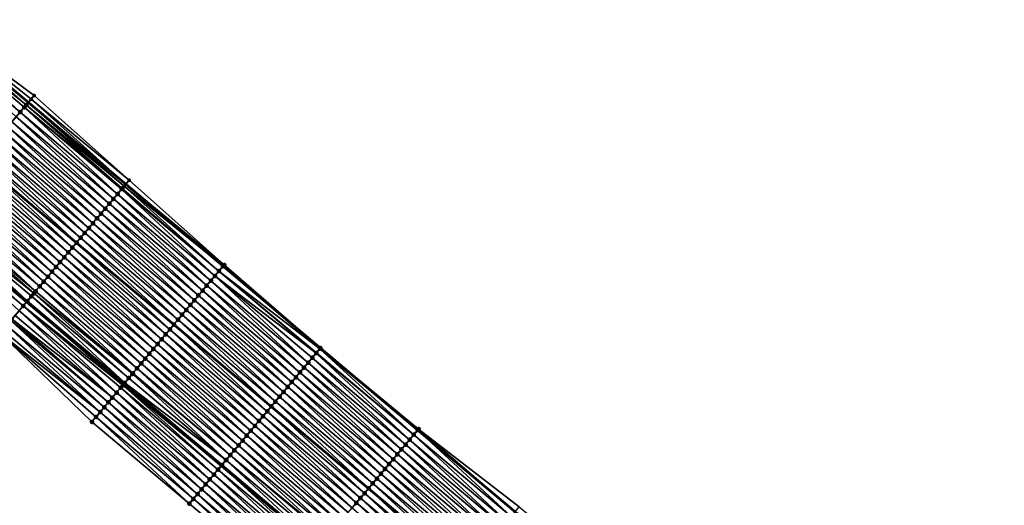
# Model space of a CAD drawing. Header units: feet. Extents: x 2017353 to 2024169, y 808050 to 818690.
# Tile 146 of 256: x 2018056 to 2018210, y 817997 to 818073. Entities that reach past the tile are written whole.
import ezdxf

# ---------------------------------------------------------------- set-up
doc = ezdxf.new("R2010")
doc.units = ezdxf.units.FT
doc.header["$MEASUREMENT"] = 0
for name, color, linetype, lineweight in [('EP_Travel Lane', 172, 'Continuous', 53), ('SB-Road Shots', 141, 'Continuous', 100), ('SB-Road X-Section', 40, 'Continuous', 13), ('STRIPING', 60, 'Continuous', 53)]:
    doc.layers.add(name, color=color, linetype=linetype, lineweight=lineweight)
doc.layers.add('I-77-MM15-17_SB-Surface-BORDER', color=7, linetype='Continuous')
doc.layers.add('I-77-MM15-17_SB-Surface-TIN', color=7, linetype='Continuous')

msp = doc.modelspace()

# ---------------------------------------------------------------- linework, layer by layer
at = {"layer": 'EP_Travel Lane'}
for points in [[(2018041.8, 818072.73, 271.65), (2018057.1, 818059.85, 271.48), (2018072.4, 818046.98, 271.31), (2018087.7, 818034.1, 271.14), (2018103, 818021.22, 270.98), (2018118.3, 818008.34, 270.83), (2018133.6, 817995.49, 270.67), (2018148.92, 817982.63, 270.49), (2018164.23, 817969.77, 270.32), (2018179.55, 817956.91, 270.16), (2018194.87, 817944.05, 269.98), (2018210.18, 817931.19, 269.79), (2018225.5, 817918.33, 269.61)], [(2018041.52, 818041.36, 271.01), (2018056.83, 818028.48, 270.82), (2018072.13, 818015.6, 270.66), (2018087.43, 818002.72, 270.49), (2018102.73, 817989.84, 270.34), (2018118.04, 817976.96, 270.19), (2018133.34, 817964.08, 270.02), (2018148.64, 817951.2, 269.87), (2018163.94, 817938.32, 269.69), (2018179.24, 817925.44, 269.5), (2018194.54, 817912.56, 269.31), (2018209.84, 817899.68, 269.11), (2018225.14, 817886.8, 268.95)]]:
    msp.add_polyline3d(points, dxfattribs=at)
at = {"layer": 'I-77-MM15-17_SB-Surface-BORDER', "color": 3, "linetype": 'Continuous', "lineweight": -3}
for points in [[(2018041.91, 818072.87, 271.65), (2018058.01, 818060.94, 271.48), (2018072.94, 818047.62, 271.31), (2018087.88, 818034.31, 271.14), (2018103.01, 818021.23, 270.98), (2018118.44, 818008.5, 270.83), (2018134.25, 817996.26, 270.67), (2018149.57, 817983.4, 270.49), (2018164.34, 817969.89, 270.32), (2018179.56, 817956.91, 270.16), (2018195.52, 817944.82, 269.98), (2018210.24, 817931.26, 269.79), (2018225.92, 817918.83, 269.61)], [(2018220.24, 817880.97, 268.78), (2018206.2, 817895.35, 268.98), (2018189.63, 817906.72, 269.1), (2018174.62, 817919.94, 269.32), (2018158.41, 817931.73, 269.47), (2018143.19, 817944.71, 269.68), (2018127.7, 817957.36, 269.81), (2018112.32, 817970.15, 269.96), (2018097.7, 817983.87, 270.15), (2018082.4, 817996.75, 270.32), (2018067.1, 818009.63, 270.47), (2018052.69, 818023.57, 270.66)]]:
    msp.add_polyline3d(points, dxfattribs=at)
at = {"layer": 'I-77-MM15-17_SB-Surface-TIN', "color": 128, "linetype": 'Continuous', "lineweight": -3}
for points in [[(2018056.77, 818059.46, 271.48), (2018041.8, 818072.73, 271.65), (2018041.16, 818071.98, 271.64)], [(2018041.8, 818072.74, 271.65), (2018057.1, 818059.85, 271.48), (2018041.91, 818072.87, 271.65)], [(2018041.8, 818072.74, 271.65), (2018041.8, 818072.73, 271.65), (2018057.1, 818059.85, 271.48)], [(2018057.09, 818059.85, 271.48), (2018057.1, 818059.85, 271.48), (2018041.8, 818072.73, 271.65)], [(2018057.09, 818059.85, 271.48), (2018041.8, 818072.73, 271.65), (2018056.77, 818059.46, 271.48)], [(2018058.01, 818060.94, 271.48), (2018041.91, 818072.87, 271.65), (2018057.54, 818060.38, 271.49)], [(2018057.54, 818060.38, 271.49), (2018041.91, 818072.87, 271.65), (2018057.1, 818059.85, 271.48)], [(2018055.82, 818058.33, 271.45), (2018041.16, 818071.98, 271.64), (2018040.52, 818071.21, 271.62)], [(2018055.17, 818057.57, 271.43), (2018055.82, 818058.33, 271.45), (2018040.52, 818071.21, 271.62)], [(2018056.46, 818059.1, 271.47), (2018056.77, 818059.46, 271.48), (2018041.16, 818071.98, 271.64)], [(2018055.82, 818058.33, 271.45), (2018056.46, 818059.1, 271.47), (2018041.16, 818071.98, 271.64)], [(2018072.4, 818046.98, 271.31), (2018057.54, 818060.38, 271.49), (2018057.1, 818059.85, 271.48)], [(2018072.94, 818047.62, 271.31), (2018058.01, 818060.94, 271.48), (2018057.54, 818060.38, 271.49)], [(2018072.94, 818047.62, 271.31), (2018057.54, 818060.38, 271.49), (2018072.4, 818046.98, 271.31)], [(2018071.12, 818045.45, 271.28), (2018056.46, 818059.1, 271.47), (2018055.82, 818058.33, 271.45)], [(2018071.86, 818046.34, 271.29), (2018056.77, 818059.46, 271.48), (2018056.46, 818059.1, 271.47)], [(2018071.12, 818045.45, 271.28), (2018071.76, 818046.22, 271.29), (2018056.46, 818059.1, 271.47)], [(2018071.76, 818046.22, 271.29), (2018071.86, 818046.34, 271.29), (2018056.46, 818059.1, 271.47)], [(2018072.16, 818046.69, 271.3), (2018057.09, 818059.85, 271.48), (2018056.77, 818059.46, 271.48)], [(2018072.16, 818046.69, 271.3), (2018056.77, 818059.46, 271.48), (2018071.86, 818046.34, 271.29)], [(2018072.16, 818046.69, 271.3), (2018072.4, 818046.98, 271.31), (2018057.09, 818059.85, 271.48)], [(2018057.09, 818059.85, 271.48), (2018072.4, 818046.98, 271.31), (2018057.1, 818059.85, 271.48)], [(2018072.4, 818046.98, 271.31), (2018057.1, 818059.85, 271.48), (2018072.4, 818046.98, 271.31)], [(2018069.83, 818043.92, 271.23), (2018055.17, 818057.57, 271.43), (2018054.53, 818056.8, 271.4)], [(2018070.47, 818044.69, 271.25), (2018055.82, 818058.33, 271.45), (2018055.17, 818057.57, 271.43)], [(2018069.83, 818043.92, 271.23), (2018070.47, 818044.69, 271.25), (2018055.17, 818057.57, 271.43)], [(2018070.47, 818044.69, 271.25), (2018071.12, 818045.45, 271.28), (2018055.82, 818058.33, 271.45)], [(2018068.54, 818042.39, 271.19), (2018053.88, 818056.04, 271.38), (2018053.24, 818055.27, 271.37)], [(2018069.19, 818043.16, 271.21), (2018054.53, 818056.8, 271.4), (2018053.88, 818056.04, 271.38)], [(2018068.54, 818042.39, 271.19), (2018069.19, 818043.16, 271.21), (2018053.88, 818056.04, 271.38)], [(2018069.19, 818043.16, 271.21), (2018069.83, 818043.92, 271.23), (2018054.53, 818056.8, 271.4)], [(2018067.25, 818040.86, 271.15), (2018052.6, 818054.51, 271.35), (2018051.95, 818053.74, 271.32)], [(2018067.9, 818041.63, 271.17), (2018053.24, 818055.27, 271.37), (2018052.6, 818054.51, 271.35)], [(2018067.25, 818040.86, 271.15), (2018067.9, 818041.63, 271.17), (2018052.6, 818054.51, 271.35)], [(2018067.9, 818041.63, 271.17), (2018068.54, 818042.39, 271.19), (2018053.24, 818055.27, 271.37)], [(2018065.97, 818039.34, 271.1), (2018051.31, 818052.98, 271.3), (2018050.66, 818052.21, 271.28)], [(2018066.61, 818040.1, 271.13), (2018051.95, 818053.74, 271.32), (2018051.31, 818052.98, 271.3)], [(2018065.97, 818039.34, 271.1), (2018066.61, 818040.1, 271.13), (2018051.31, 818052.98, 271.3)], [(2018066.61, 818040.1, 271.13), (2018067.25, 818040.86, 271.15), (2018051.95, 818053.74, 271.32)], [(2018064.68, 818037.81, 271.06), (2018050.02, 818051.45, 271.26), (2018049.38, 818050.68, 271.24)], [(2018065.32, 818038.57, 271.08), (2018050.66, 818052.21, 271.28), (2018050.02, 818051.45, 271.26)], [(2018064.68, 818037.81, 271.06), (2018065.32, 818038.57, 271.08), (2018050.02, 818051.45, 271.26)], [(2018065.32, 818038.57, 271.08), (2018065.97, 818039.34, 271.1), (2018050.66, 818052.21, 271.28)], [(2018063.39, 818036.28, 271.02), (2018048.73, 818049.92, 271.22), (2018048.09, 818049.15, 271.2)], [(2018064.03, 818037.04, 271.04), (2018049.37, 818050.67, 271.24), (2018048.73, 818049.92, 271.22)], [(2018063.39, 818036.28, 271.02), (2018064.03, 818037.04, 271.04), (2018048.73, 818049.92, 271.22)], [(2018049.38, 818050.68, 271.24), (2018049.37, 818050.67, 271.24), (2018064.67, 818037.8, 271.06)], [(2018064.03, 818037.04, 271.04), (2018064.67, 818037.8, 271.06), (2018049.37, 818050.67, 271.24)], [(2018064.68, 818037.81, 271.06), (2018049.38, 818050.68, 271.24), (2018064.67, 818037.8, 271.06)], [(2018061.46, 818033.98, 270.96), (2018046.8, 818047.62, 271.15), (2018046.16, 818046.86, 271.13)], [(2018062.1, 818034.75, 270.98), (2018047.44, 818048.39, 271.17), (2018046.8, 818047.62, 271.15)], [(2018061.46, 818033.98, 270.96), (2018062.1, 818034.75, 270.98), (2018046.8, 818047.62, 271.15)], [(2018062.75, 818035.51, 271), (2018048.09, 818049.15, 271.2), (2018047.44, 818048.39, 271.17)], [(2018062.1, 818034.75, 270.98), (2018062.75, 818035.51, 271), (2018047.44, 818048.39, 271.17)], [(2018062.75, 818035.51, 271), (2018063.39, 818036.28, 271.02), (2018048.09, 818049.15, 271.2)], [(2018072.94, 818047.62, 271.31), (2018072.4, 818046.98, 271.31), (2018087.88, 818034.31, 271.14)], [(2018060.17, 818032.45, 270.93), (2018045.51, 818046.09, 271.12), (2018044.87, 818045.33, 271.1)], [(2018060.81, 818033.22, 270.94), (2018046.16, 818046.86, 271.13), (2018045.51, 818046.09, 271.12)], [(2018060.17, 818032.45, 270.93), (2018060.81, 818033.22, 270.94), (2018045.51, 818046.09, 271.12)], [(2018060.81, 818033.22, 270.94), (2018061.46, 818033.98, 270.96), (2018046.16, 818046.86, 271.13)], [(2018071.12, 818045.45, 271.28), (2018086.42, 818032.58, 271.11), (2018071.76, 818046.22, 271.29)], [(2018071.76, 818046.22, 271.29), (2018087.06, 818033.34, 271.13), (2018071.86, 818046.34, 271.29)], [(2018071.76, 818046.22, 271.29), (2018086.42, 818032.58, 271.11), (2018087.06, 818033.34, 271.13)], [(2018072.16, 818046.69, 271.3), (2018071.86, 818046.34, 271.29), (2018087.06, 818033.34, 271.13)], [(2018072.16, 818046.69, 271.3), (2018087.7, 818034.1, 271.14), (2018072.4, 818046.98, 271.31)], [(2018072.16, 818046.69, 271.3), (2018087.06, 818033.34, 271.13), (2018087.7, 818034.1, 271.14)], [(2018072.4, 818046.98, 271.31), (2018072.4, 818046.98, 271.31), (2018087.7, 818034.1, 271.14)], [(2018072.4, 818046.98, 271.31), (2018087.7, 818034.1, 271.14), (2018087.71, 818034.11, 271.14)], [(2018072.4, 818046.98, 271.31), (2018087.71, 818034.11, 271.14), (2018087.88, 818034.31, 271.14)], [(2018058.88, 818030.92, 270.89), (2018044.22, 818044.56, 271.09), (2018043.58, 818043.8, 271.07)], [(2018059.53, 818031.69, 270.91), (2018044.87, 818045.33, 271.1), (2018044.22, 818044.56, 271.09)], [(2018058.88, 818030.92, 270.89), (2018059.53, 818031.69, 270.91), (2018044.22, 818044.56, 271.09)], [(2018059.53, 818031.69, 270.91), (2018060.17, 818032.45, 270.93), (2018044.87, 818045.33, 271.1)], [(2018069.83, 818043.92, 271.23), (2018085.13, 818031.05, 271.06), (2018070.47, 818044.69, 271.25)], [(2018070.47, 818044.69, 271.25), (2018085.78, 818031.81, 271.09), (2018071.12, 818045.45, 271.28)], [(2018070.47, 818044.69, 271.25), (2018085.13, 818031.05, 271.06), (2018085.78, 818031.81, 271.09)], [(2018071.12, 818045.45, 271.28), (2018085.78, 818031.81, 271.09), (2018086.42, 818032.58, 271.11)], [(2018057.98, 818029.85, 270.86), (2018042.94, 818043.03, 271.05), (2018042.29, 818042.27, 271.04)], [(2018058.24, 818030.16, 270.87), (2018043.58, 818043.8, 271.07), (2018042.94, 818043.03, 271.05)], [(2018057.98, 818029.85, 270.86), (2018058.24, 818030.16, 270.87), (2018042.94, 818043.03, 271.05)], [(2018058.24, 818030.16, 270.87), (2018058.88, 818030.92, 270.89), (2018043.58, 818043.8, 271.07)], [(2018068.54, 818042.39, 271.19), (2018083.84, 818029.52, 271.02), (2018069.19, 818043.16, 271.21)], [(2018069.19, 818043.16, 271.21), (2018084.49, 818030.28, 271.04), (2018069.83, 818043.92, 271.23)], [(2018069.19, 818043.16, 271.21), (2018083.84, 818029.52, 271.02), (2018084.49, 818030.28, 271.04)], [(2018069.83, 818043.92, 271.23), (2018084.49, 818030.28, 271.04), (2018085.13, 818031.05, 271.06)], [(2018041.65, 818041.5, 271.02), (2018041.52, 818041.36, 271.01), (2018056.83, 818028.48, 270.82)], [(2018056.95, 818028.63, 270.83), (2018042.29, 818042.27, 271.04), (2018041.65, 818041.5, 271.02)], [(2018056.95, 818028.63, 270.83), (2018041.65, 818041.5, 271.02), (2018056.83, 818028.48, 270.82)], [(2018056.95, 818028.63, 270.83), (2018057.59, 818029.39, 270.85), (2018042.29, 818042.27, 271.04)], [(2018057.59, 818029.39, 270.85), (2018057.98, 818029.85, 270.86), (2018042.29, 818042.27, 271.04)], [(2018067.25, 818040.86, 271.15), (2018082.56, 818027.99, 270.98), (2018067.9, 818041.63, 271.17)], [(2018067.9, 818041.63, 271.17), (2018083.2, 818028.75, 271), (2018068.54, 818042.39, 271.19)], [(2018067.9, 818041.63, 271.17), (2018082.56, 818027.99, 270.98), (2018083.2, 818028.75, 271)], [(2018068.54, 818042.39, 271.19), (2018083.2, 818028.75, 271), (2018083.84, 818029.52, 271.02)], [(2018056.31, 818027.86, 270.8), (2018041.35, 818041.15, 271.01), (2018041, 818040.74, 270.99)], [(2018055.66, 818027.1, 270.78), (2018056.31, 818027.86, 270.8), (2018041, 818040.74, 270.99)], [(2018041.35, 818041.15, 271.01), (2018056.83, 818028.48, 270.82), (2018041.52, 818041.36, 271.01)], [(2018056.31, 818027.86, 270.8), (2018056.83, 818028.48, 270.82), (2018041.35, 818041.15, 271.01)], [(2018065.97, 818039.34, 271.1), (2018081.27, 818026.46, 270.94), (2018066.61, 818040.1, 271.13)], [(2018066.61, 818040.1, 271.13), (2018081.91, 818027.22, 270.96), (2018067.25, 818040.86, 271.15)], [(2018066.61, 818040.1, 271.13), (2018081.27, 818026.46, 270.94), (2018081.91, 818027.22, 270.96)], [(2018067.25, 818040.86, 271.15), (2018081.91, 818027.22, 270.96), (2018082.56, 818027.99, 270.98)], [(2018064.68, 818037.81, 271.06), (2018079.98, 818024.93, 270.89), (2018065.32, 818038.57, 271.08)], [(2018065.32, 818038.57, 271.08), (2018080.62, 818025.69, 270.91), (2018065.97, 818039.34, 271.1)], [(2018065.32, 818038.57, 271.08), (2018079.98, 818024.93, 270.89), (2018080.62, 818025.69, 270.91)], [(2018065.97, 818039.34, 271.1), (2018080.62, 818025.69, 270.91), (2018081.27, 818026.46, 270.94)], [(2018063.39, 818036.28, 271.02), (2018078.69, 818023.4, 270.85), (2018064.03, 818037.04, 271.04)], [(2018064.03, 818037.04, 271.04), (2018079.34, 818024.16, 270.87), (2018064.67, 818037.8, 271.06)], [(2018064.03, 818037.04, 271.04), (2018078.69, 818023.4, 270.85), (2018079.34, 818024.16, 270.87)], [(2018064.68, 818037.81, 271.06), (2018064.67, 818037.8, 271.06), (2018079.97, 818024.92, 270.89)], [(2018079.34, 818024.16, 270.87), (2018079.97, 818024.92, 270.89), (2018064.67, 818037.8, 271.06)], [(2018064.68, 818037.81, 271.06), (2018079.97, 818024.92, 270.89), (2018079.98, 818024.93, 270.89)], [(2018062.1, 818034.75, 270.98), (2018077.4, 818021.87, 270.81), (2018062.75, 818035.51, 271)], [(2018062.75, 818035.51, 271), (2018078.05, 818022.63, 270.83), (2018063.39, 818036.28, 271.02)], [(2018062.75, 818035.51, 271), (2018077.4, 818021.87, 270.81), (2018078.05, 818022.63, 270.83)], [(2018063.39, 818036.28, 271.02), (2018078.05, 818022.63, 270.83), (2018078.69, 818023.4, 270.85)], [(2018060.81, 818033.22, 270.94), (2018076.11, 818020.34, 270.78), (2018061.46, 818033.98, 270.96)], [(2018061.46, 818033.98, 270.96), (2018076.76, 818021.1, 270.79), (2018062.1, 818034.75, 270.98)], [(2018061.46, 818033.98, 270.96), (2018076.11, 818020.34, 270.78), (2018076.76, 818021.1, 270.79)], [(2018062.1, 818034.75, 270.98), (2018076.76, 818021.1, 270.79), (2018077.4, 818021.87, 270.81)], [(2018102.92, 818021.12, 270.98), (2018087.7, 818034.1, 271.14), (2018087.06, 818033.34, 271.13)], [(2018087.71, 818034.11, 271.14), (2018087.7, 818034.1, 271.14), (2018103, 818021.22, 270.98)], [(2018102.92, 818021.12, 270.98), (2018103, 818021.22, 270.98), (2018087.7, 818034.1, 271.14)], [(2018103.01, 818021.23, 270.98), (2018087.88, 818034.31, 271.14), (2018087.71, 818034.11, 271.14)], [(2018103.01, 818021.23, 270.98), (2018087.71, 818034.11, 271.14), (2018103, 818021.22, 270.98)], [(2018059.53, 818031.69, 270.91), (2018074.83, 818018.81, 270.74), (2018060.17, 818032.45, 270.93)], [(2018060.17, 818032.45, 270.93), (2018075.47, 818019.57, 270.76), (2018060.81, 818033.22, 270.94)], [(2018060.17, 818032.45, 270.93), (2018074.83, 818018.81, 270.74), (2018075.47, 818019.57, 270.76)], [(2018060.81, 818033.22, 270.94), (2018075.47, 818019.57, 270.76), (2018076.11, 818020.34, 270.78)], [(2018101.08, 818018.93, 270.93), (2018086.42, 818032.58, 271.11), (2018085.78, 818031.81, 271.09)], [(2018102.35, 818020.45, 270.97), (2018087.06, 818033.34, 271.13), (2018086.42, 818032.58, 271.11)], [(2018101.08, 818018.93, 270.93), (2018101.72, 818019.7, 270.95), (2018086.42, 818032.58, 271.11)], [(2018101.72, 818019.7, 270.95), (2018102.35, 818020.45, 270.97), (2018086.42, 818032.58, 271.11)], [(2018102.35, 818020.45, 270.97), (2018102.36, 818020.46, 270.98), (2018087.06, 818033.34, 271.13)], [(2018102.36, 818020.46, 270.98), (2018102.92, 818021.12, 270.98), (2018087.06, 818033.34, 271.13)], [(2018058.24, 818030.16, 270.87), (2018073.54, 818017.28, 270.71), (2018058.88, 818030.92, 270.89)], [(2018058.88, 818030.92, 270.89), (2018074.18, 818018.04, 270.73), (2018059.53, 818031.69, 270.91)], [(2018058.88, 818030.92, 270.89), (2018073.54, 818017.28, 270.71), (2018074.18, 818018.04, 270.73)], [(2018059.53, 818031.69, 270.91), (2018074.18, 818018.04, 270.73), (2018074.83, 818018.81, 270.74)], [(2018099.79, 818017.4, 270.88), (2018085.13, 818031.05, 271.06), (2018084.49, 818030.28, 271.04)], [(2018100.43, 818018.17, 270.9), (2018085.78, 818031.81, 271.09), (2018085.13, 818031.05, 271.06)], [(2018099.79, 818017.4, 270.88), (2018100.43, 818018.17, 270.9), (2018085.13, 818031.05, 271.06)], [(2018100.43, 818018.17, 270.9), (2018101.08, 818018.93, 270.93), (2018085.78, 818031.81, 271.09)], [(2018056.95, 818028.63, 270.83), (2018072.25, 818015.75, 270.66), (2018057.59, 818029.39, 270.85)], [(2018057.59, 818029.39, 270.85), (2018072.89, 818016.51, 270.69), (2018057.98, 818029.85, 270.86)], [(2018057.59, 818029.39, 270.85), (2018072.25, 818015.75, 270.66), (2018072.89, 818016.51, 270.69)], [(2018057.98, 818029.85, 270.86), (2018073.45, 818017.17, 270.71), (2018058.24, 818030.16, 270.87)], [(2018057.98, 818029.85, 270.86), (2018072.89, 818016.51, 270.69), (2018073.45, 818017.17, 270.71)], [(2018058.24, 818030.16, 270.87), (2018073.45, 818017.17, 270.71), (2018073.54, 818017.28, 270.71)], [(2018098.5, 818015.87, 270.85), (2018083.84, 818029.52, 271.02), (2018083.2, 818028.75, 271)], [(2018099.14, 818016.64, 270.87), (2018084.49, 818030.28, 271.04), (2018083.84, 818029.52, 271.02)], [(2018098.5, 818015.87, 270.85), (2018099.14, 818016.64, 270.87), (2018083.84, 818029.52, 271.02)], [(2018099.14, 818016.64, 270.87), (2018099.79, 818017.4, 270.88), (2018084.49, 818030.28, 271.04)], [(2018055.66, 818027.1, 270.78), (2018070.96, 818014.22, 270.61), (2018056.31, 818027.86, 270.8)], [(2018056.31, 818027.86, 270.8), (2018071.95, 818015.39, 270.65), (2018056.83, 818028.48, 270.82)], [(2018056.31, 818027.86, 270.8), (2018070.96, 818014.22, 270.61), (2018071.61, 818014.98, 270.64)], [(2018056.31, 818027.86, 270.8), (2018071.61, 818014.98, 270.64), (2018071.95, 818015.39, 270.65)], [(2018056.95, 818028.63, 270.83), (2018056.83, 818028.48, 270.82), (2018072.13, 818015.6, 270.66)], [(2018071.95, 818015.39, 270.65), (2018072.13, 818015.6, 270.66), (2018056.83, 818028.48, 270.82)], [(2018056.95, 818028.63, 270.83), (2018072.13, 818015.6, 270.66), (2018072.25, 818015.75, 270.66)], [(2018097.21, 818014.34, 270.81), (2018082.56, 818027.99, 270.98), (2018081.91, 818027.22, 270.96)], [(2018097.86, 818015.11, 270.83), (2018083.2, 818028.75, 271), (2018082.56, 818027.99, 270.98)], [(2018097.21, 818014.34, 270.81), (2018097.86, 818015.11, 270.83), (2018082.56, 818027.99, 270.98)], [(2018097.86, 818015.11, 270.83), (2018098.5, 818015.87, 270.85), (2018083.2, 818028.75, 271)], [(2018054.54, 818025.76, 270.74), (2018070.32, 818013.45, 270.59), (2018055.02, 818026.33, 270.76)], [(2018055.02, 818026.33, 270.76), (2018070.32, 818013.45, 270.59), (2018055.66, 818027.1, 270.78)], [(2018055.66, 818027.1, 270.78), (2018070.32, 818013.45, 270.59), (2018070.96, 818014.22, 270.61)], [(2018095.92, 818012.81, 270.76), (2018081.27, 818026.46, 270.94), (2018080.62, 818025.69, 270.91)], [(2018096.57, 818013.58, 270.79), (2018081.91, 818027.22, 270.96), (2018081.27, 818026.46, 270.94)], [(2018095.92, 818012.81, 270.76), (2018096.57, 818013.58, 270.79), (2018081.27, 818026.46, 270.94)], [(2018096.57, 818013.58, 270.79), (2018097.21, 818014.34, 270.81), (2018081.91, 818027.22, 270.96)], [(2018053.08, 818024.04, 270.68), (2018068.39, 818011.16, 270.52), (2018053.73, 818024.8, 270.71)], [(2018053.73, 818024.8, 270.71), (2018069.03, 818011.92, 270.54), (2018054.37, 818025.57, 270.73)], [(2018053.73, 818024.8, 270.71), (2018068.39, 818011.16, 270.52), (2018069.03, 818011.92, 270.54)], [(2018054.37, 818025.57, 270.73), (2018069.67, 818012.69, 270.57), (2018054.54, 818025.76, 270.74)], [(2018054.37, 818025.57, 270.73), (2018069.03, 818011.92, 270.54), (2018069.67, 818012.69, 270.57)], [(2018054.54, 818025.76, 270.74), (2018069.67, 818012.69, 270.57), (2018070.32, 818013.45, 270.59)], [(2018094.64, 818011.28, 270.72), (2018079.97, 818024.92, 270.89), (2018079.34, 818024.16, 270.87)], [(2018079.98, 818024.93, 270.89), (2018079.97, 818024.92, 270.89), (2018095.27, 818012.04, 270.74)], [(2018094.64, 818011.28, 270.72), (2018095.27, 818012.04, 270.74), (2018079.97, 818024.92, 270.89)], [(2018095.28, 818012.05, 270.74), (2018080.62, 818025.69, 270.91), (2018079.98, 818024.93, 270.89)], [(2018095.28, 818012.05, 270.74), (2018079.98, 818024.93, 270.89), (2018095.27, 818012.04, 270.74)], [(2018095.28, 818012.05, 270.74), (2018095.92, 818012.81, 270.76), (2018080.62, 818025.69, 270.91)], [(2018053.08, 818024.04, 270.68), (2018052.69, 818023.57, 270.66), (2018068.39, 818011.16, 270.52)], [(2018052.69, 818023.57, 270.66), (2018067.1, 818009.63, 270.47), (2018067.74, 818010.39, 270.5)], [(2018052.69, 818023.57, 270.66), (2018067.74, 818010.39, 270.5), (2018068.39, 818011.16, 270.52)], [(2018093.35, 818009.75, 270.68), (2018078.69, 818023.4, 270.85), (2018078.05, 818022.63, 270.83)], [(2018093.99, 818010.52, 270.7), (2018079.34, 818024.16, 270.87), (2018078.69, 818023.4, 270.85)], [(2018093.35, 818009.75, 270.68), (2018093.99, 818010.52, 270.7), (2018078.69, 818023.4, 270.85)], [(2018093.99, 818010.52, 270.7), (2018094.64, 818011.28, 270.72), (2018079.34, 818024.16, 270.87)], [(2018092.06, 818008.22, 270.64), (2018077.4, 818021.87, 270.81), (2018076.76, 818021.1, 270.79)], [(2018092.7, 818008.99, 270.66), (2018078.05, 818022.63, 270.83), (2018077.4, 818021.87, 270.81)], [(2018092.06, 818008.22, 270.64), (2018092.7, 818008.99, 270.66), (2018077.4, 818021.87, 270.81)], [(2018092.7, 818008.99, 270.66), (2018093.35, 818009.75, 270.68), (2018078.05, 818022.63, 270.83)], [(2018090.77, 818006.69, 270.6), (2018076.11, 818020.34, 270.78), (2018075.47, 818019.57, 270.76)], [(2018091.42, 818007.46, 270.62), (2018076.76, 818021.1, 270.79), (2018076.11, 818020.34, 270.78)], [(2018090.77, 818006.69, 270.6), (2018091.42, 818007.46, 270.62), (2018076.11, 818020.34, 270.78)], [(2018091.42, 818007.46, 270.62), (2018092.06, 818008.22, 270.64), (2018076.76, 818021.1, 270.79)], [(2018117.02, 818006.82, 270.79), (2018102.35, 818020.45, 270.97), (2018101.72, 818019.7, 270.95)], [(2018117.67, 818007.59, 270.81), (2018102.36, 818020.46, 270.98), (2018102.35, 818020.45, 270.97)], [(2018117.02, 818006.82, 270.79), (2018117.67, 818007.59, 270.81), (2018102.35, 818020.45, 270.97)], [(2018117.67, 818007.59, 270.81), (2018102.92, 818021.12, 270.98), (2018102.36, 818020.46, 270.98)], [(2018102.92, 818021.12, 270.98), (2018118.3, 818008.34, 270.83), (2018103, 818021.22, 270.98)], [(2018117.67, 818007.59, 270.81), (2018118.3, 818008.34, 270.83), (2018102.92, 818021.12, 270.98)], [(2018103.01, 818021.23, 270.98), (2018103, 818021.22, 270.98), (2018118.3, 818008.34, 270.83)], [(2018118.31, 818008.35, 270.83), (2018103.01, 818021.23, 270.98), (2018118.3, 818008.34, 270.83)], [(2018118.31, 818008.35, 270.83), (2018118.44, 818008.5, 270.83), (2018103.01, 818021.23, 270.98)], [(2018089.48, 818005.16, 270.57), (2018074.83, 818018.81, 270.74), (2018074.18, 818018.04, 270.73)], [(2018090.13, 818005.93, 270.58), (2018075.47, 818019.57, 270.76), (2018074.83, 818018.81, 270.74)], [(2018089.48, 818005.16, 270.57), (2018090.13, 818005.93, 270.58), (2018074.83, 818018.81, 270.74)], [(2018090.13, 818005.93, 270.58), (2018090.77, 818006.69, 270.6), (2018075.47, 818019.57, 270.76)], [(2018115.73, 818005.29, 270.75), (2018101.08, 818018.93, 270.93), (2018100.43, 818018.17, 270.9)], [(2018116.38, 818006.06, 270.77), (2018101.72, 818019.7, 270.95), (2018101.08, 818018.93, 270.93)], [(2018115.73, 818005.29, 270.75), (2018116.38, 818006.06, 270.77), (2018101.08, 818018.93, 270.93)], [(2018116.38, 818006.06, 270.77), (2018117.02, 818006.82, 270.79), (2018101.72, 818019.7, 270.95)], [(2018088.2, 818003.63, 270.52), (2018073.45, 818017.17, 270.71), (2018072.89, 818016.51, 270.69)], [(2018088.84, 818004.4, 270.55), (2018073.54, 818017.28, 270.71), (2018073.45, 818017.17, 270.71)], [(2018088.2, 818003.63, 270.52), (2018088.84, 818004.4, 270.55), (2018073.45, 818017.17, 270.71)], [(2018088.84, 818004.4, 270.55), (2018074.18, 818018.04, 270.73), (2018073.54, 818017.28, 270.71)], [(2018088.84, 818004.4, 270.55), (2018089.48, 818005.16, 270.57), (2018074.18, 818018.04, 270.73)], [(2018114.45, 818003.76, 270.71), (2018099.79, 818017.4, 270.88), (2018099.14, 818016.64, 270.87)], [(2018115.09, 818004.53, 270.73), (2018100.43, 818018.17, 270.9), (2018099.79, 818017.4, 270.88)], [(2018114.45, 818003.76, 270.71), (2018115.09, 818004.53, 270.73), (2018099.79, 818017.4, 270.88)], [(2018115.09, 818004.53, 270.73), (2018115.73, 818005.29, 270.75), (2018100.43, 818018.17, 270.9)], [(2018086.91, 818002.1, 270.48), (2018071.95, 818015.39, 270.65), (2018071.61, 818014.98, 270.64)], [(2018071.95, 818015.39, 270.65), (2018087.43, 818002.72, 270.49), (2018072.13, 818015.6, 270.66)], [(2018086.91, 818002.1, 270.48), (2018087.43, 818002.72, 270.49), (2018071.95, 818015.39, 270.65)], [(2018072.25, 818015.75, 270.66), (2018072.13, 818015.6, 270.66), (2018087.43, 818002.72, 270.49)], [(2018088.18, 818003.62, 270.52), (2018072.89, 818016.51, 270.69), (2018072.25, 818015.75, 270.66)], [(2018087.55, 818002.87, 270.5), (2018072.25, 818015.75, 270.66), (2018087.43, 818002.72, 270.49)], [(2018087.55, 818002.87, 270.5), (2018088.18, 818003.62, 270.52), (2018072.25, 818015.75, 270.66)], [(2018088.18, 818003.62, 270.52), (2018088.2, 818003.63, 270.52), (2018072.89, 818016.51, 270.69)], [(2018113.16, 818002.23, 270.67), (2018098.5, 818015.87, 270.85), (2018097.86, 818015.11, 270.83)], [(2018113.8, 818003, 270.69), (2018099.14, 818016.64, 270.87), (2018098.5, 818015.87, 270.85)], [(2018113.16, 818002.23, 270.67), (2018113.8, 818003, 270.69), (2018098.5, 818015.87, 270.85)], [(2018113.8, 818003, 270.69), (2018114.45, 818003.76, 270.71), (2018099.14, 818016.64, 270.87)], [(2018085.62, 818000.57, 270.44), (2018070.96, 818014.22, 270.61), (2018070.32, 818013.45, 270.59)], [(2018086.26, 818001.34, 270.46), (2018071.61, 818014.98, 270.64), (2018070.96, 818014.22, 270.61)], [(2018085.62, 818000.57, 270.44), (2018086.26, 818001.34, 270.46), (2018070.96, 818014.22, 270.61)], [(2018086.26, 818001.34, 270.46), (2018086.91, 818002.1, 270.48), (2018071.61, 818014.98, 270.64)], [(2018111.23, 817999.94, 270.61), (2018096.57, 818013.58, 270.79), (2018095.92, 818012.81, 270.76)], [(2018111.87, 818000.7, 270.63), (2018097.21, 818014.34, 270.81), (2018096.57, 818013.58, 270.79)], [(2018111.23, 817999.94, 270.61), (2018111.87, 818000.7, 270.63), (2018096.57, 818013.58, 270.79)], [(2018112.51, 818001.47, 270.65), (2018097.86, 818015.11, 270.83), (2018097.21, 818014.34, 270.81)], [(2018111.87, 818000.7, 270.63), (2018112.51, 818001.47, 270.65), (2018097.21, 818014.34, 270.81)], [(2018112.51, 818001.47, 270.65), (2018113.16, 818002.23, 270.67), (2018097.86, 818015.11, 270.83)], [(2018084.33, 817999.04, 270.39), (2018069.67, 818012.69, 270.57), (2018069.03, 818011.92, 270.54)], [(2018084.98, 817999.81, 270.42), (2018070.32, 818013.45, 270.59), (2018069.67, 818012.69, 270.57)], [(2018084.33, 817999.04, 270.39), (2018084.98, 817999.81, 270.42), (2018069.67, 818012.69, 270.57)], [(2018084.98, 817999.81, 270.42), (2018085.62, 818000.57, 270.44), (2018070.32, 818013.45, 270.59)], [(2018109.94, 817998.41, 270.57), (2018095.27, 818012.04, 270.74), (2018094.64, 818011.28, 270.72)], [(2018095.28, 818012.05, 270.74), (2018095.27, 818012.04, 270.74), (2018110.57, 817999.16, 270.59)], [(2018109.94, 817998.41, 270.57), (2018110.57, 817999.16, 270.59), (2018095.27, 818012.04, 270.74)], [(2018110.58, 817999.17, 270.59), (2018095.92, 818012.81, 270.76), (2018095.28, 818012.05, 270.74)], [(2018110.58, 817999.17, 270.59), (2018095.28, 818012.05, 270.74), (2018110.57, 817999.16, 270.59)], [(2018110.58, 817999.17, 270.59), (2018111.23, 817999.94, 270.61), (2018095.92, 818012.81, 270.76)], [(2018083.04, 817997.51, 270.34), (2018068.39, 818011.16, 270.52), (2018067.74, 818010.39, 270.5)], [(2018083.69, 817998.28, 270.37), (2018069.03, 818011.92, 270.54), (2018068.39, 818011.16, 270.52)], [(2018083.04, 817997.51, 270.34), (2018083.69, 817998.28, 270.37), (2018068.39, 818011.16, 270.52)], [(2018083.69, 817998.28, 270.37), (2018084.33, 817999.04, 270.39), (2018069.03, 818011.92, 270.54)], [(2018108.65, 817996.88, 270.52), (2018093.99, 818010.52, 270.7), (2018093.35, 818009.75, 270.68)], [(2018109.29, 817997.64, 270.55), (2018094.64, 818011.28, 270.72), (2018093.99, 818010.52, 270.7)], [(2018108.65, 817996.88, 270.52), (2018109.29, 817997.64, 270.55), (2018093.99, 818010.52, 270.7)], [(2018109.29, 817997.64, 270.55), (2018109.94, 817998.41, 270.57), (2018094.64, 818011.28, 270.72)], [(2018082.4, 817996.75, 270.32), (2018067.74, 818010.39, 270.5), (2018067.1, 818009.63, 270.47)], [(2018082.4, 817996.75, 270.32), (2018083.04, 817997.51, 270.34), (2018067.74, 818010.39, 270.5)], [(2018107.36, 817995.35, 270.48), (2018092.7, 818008.99, 270.66), (2018092.06, 818008.22, 270.64)], [(2018108.01, 817996.11, 270.5), (2018093.35, 818009.75, 270.68), (2018092.7, 818008.99, 270.66)], [(2018107.36, 817995.35, 270.48), (2018108.01, 817996.11, 270.5), (2018092.7, 818008.99, 270.66)], [(2018108.01, 817996.11, 270.5), (2018108.65, 817996.88, 270.52), (2018093.35, 818009.75, 270.68)], [(2018106.07, 817993.82, 270.45), (2018091.42, 818007.46, 270.62), (2018090.77, 818006.69, 270.6)], [(2018106.72, 817994.58, 270.47), (2018092.06, 818008.22, 270.64), (2018091.42, 818007.46, 270.62)], [(2018106.07, 817993.82, 270.45), (2018106.72, 817994.58, 270.47), (2018091.42, 818007.46, 270.62)], [(2018106.72, 817994.58, 270.47), (2018107.36, 817995.35, 270.48), (2018092.06, 818008.22, 270.64)], [(2018132.32, 817993.96, 270.64), (2018117.67, 818007.59, 270.81), (2018117.02, 818006.82, 270.79)], [(2018132.96, 817994.73, 270.66), (2018118.3, 818008.34, 270.83), (2018117.67, 818007.59, 270.81)], [(2018132.32, 817993.96, 270.64), (2018132.96, 817994.73, 270.66), (2018117.67, 818007.59, 270.81)], [(2018118.31, 818008.35, 270.83), (2018118.3, 818008.34, 270.83), (2018133.6, 817995.49, 270.67)], [(2018132.96, 817994.73, 270.66), (2018133.6, 817995.49, 270.67), (2018118.3, 818008.34, 270.83)], [(2018133.61, 817995.5, 270.67), (2018118.44, 818008.5, 270.83), (2018118.31, 818008.35, 270.83)], [(2018133.61, 817995.49, 270.67), (2018118.31, 818008.35, 270.83), (2018133.6, 817995.49, 270.67)], [(2018133.61, 817995.49, 270.67), (2018133.61, 817995.5, 270.67), (2018118.31, 818008.35, 270.83)], [(2018133.61, 817995.5, 270.67), (2018134.25, 817996.26, 270.67), (2018118.44, 818008.5, 270.83)], [(2018104.79, 817992.29, 270.41), (2018090.13, 818005.93, 270.58), (2018089.48, 818005.16, 270.57)], [(2018105.43, 817993.05, 270.43), (2018090.77, 818006.69, 270.6), (2018090.13, 818005.93, 270.58)], [(2018104.79, 817992.29, 270.41), (2018105.43, 817993.05, 270.43), (2018090.13, 818005.93, 270.58)], [(2018105.43, 817993.05, 270.43), (2018106.07, 817993.82, 270.45), (2018090.77, 818006.69, 270.6)], [(2018131.03, 817992.43, 270.59), (2018116.38, 818006.06, 270.77), (2018115.73, 818005.29, 270.75)], [(2018131.68, 817993.2, 270.61), (2018117.02, 818006.82, 270.79), (2018116.38, 818006.06, 270.77)], [(2018131.03, 817992.43, 270.59), (2018131.68, 817993.2, 270.61), (2018116.38, 818006.06, 270.77)], [(2018131.68, 817993.2, 270.61), (2018132.32, 817993.96, 270.64), (2018117.02, 818006.82, 270.79)], [(2018103.5, 817990.76, 270.37), (2018088.84, 818004.4, 270.55), (2018088.2, 818003.63, 270.52)], [(2018104.25, 817991.65, 270.4), (2018089.48, 818005.16, 270.57), (2018088.84, 818004.4, 270.55)], [(2018103.5, 817990.76, 270.37), (2018104.14, 817991.52, 270.39), (2018088.84, 818004.4, 270.55)], [(2018104.14, 817991.52, 270.39), (2018104.25, 817991.65, 270.4), (2018088.84, 818004.4, 270.55)], [(2018104.25, 817991.65, 270.4), (2018104.79, 817992.29, 270.41), (2018089.48, 818005.16, 270.57)], [(2018129.75, 817990.9, 270.56), (2018115.09, 818004.53, 270.73), (2018114.45, 818003.76, 270.71)], [(2018130.39, 817991.66, 270.58), (2018115.73, 818005.29, 270.75), (2018115.09, 818004.53, 270.73)], [(2018129.75, 817990.9, 270.56), (2018130.39, 817991.66, 270.58), (2018115.09, 818004.53, 270.73)], [(2018130.39, 817991.66, 270.58), (2018131.03, 817992.43, 270.59), (2018115.73, 818005.29, 270.75)], [(2018087.55, 818002.87, 270.5), (2018087.43, 818002.72, 270.49), (2018102.73, 817989.84, 270.34)], [(2018102.85, 817989.99, 270.35), (2018088.18, 818003.62, 270.52), (2018087.55, 818002.87, 270.5)], [(2018102.85, 817989.99, 270.35), (2018087.55, 818002.87, 270.5), (2018102.73, 817989.84, 270.34)], [(2018103.5, 817990.76, 270.37), (2018088.2, 818003.63, 270.52), (2018088.18, 818003.62, 270.52)], [(2018102.85, 817989.99, 270.35), (2018103.5, 817990.76, 270.37), (2018088.18, 818003.62, 270.52)], [(2018128.46, 817989.37, 270.52), (2018113.8, 818003, 270.69), (2018113.16, 818002.23, 270.67)], [(2018129.11, 817990.13, 270.54), (2018114.45, 818003.76, 270.71), (2018113.8, 818003, 270.69)], [(2018128.46, 817989.37, 270.52), (2018129.11, 817990.13, 270.54), (2018113.8, 818003, 270.69)], [(2018129.11, 817990.13, 270.54), (2018129.75, 817990.9, 270.56), (2018114.45, 818003.76, 270.71)], [(2018100.92, 817987.7, 270.28), (2018086.26, 818001.34, 270.46), (2018085.62, 818000.57, 270.44)], [(2018101.57, 817988.46, 270.3), (2018086.91, 818002.1, 270.48), (2018086.26, 818001.34, 270.46)], [(2018100.92, 817987.7, 270.28), (2018101.57, 817988.46, 270.3), (2018086.26, 818001.34, 270.46)], [(2018102.21, 817989.23, 270.33), (2018087.43, 818002.72, 270.49), (2018086.91, 818002.1, 270.48)], [(2018101.57, 817988.46, 270.3), (2018102.21, 817989.23, 270.33), (2018086.91, 818002.1, 270.48)], [(2018102.21, 817989.23, 270.33), (2018102.73, 817989.84, 270.34), (2018087.43, 818002.72, 270.49)], [(2018127.18, 817987.84, 270.48), (2018112.51, 818001.47, 270.65), (2018111.87, 818000.7, 270.63)], [(2018127.82, 817988.6, 270.5), (2018113.16, 818002.23, 270.67), (2018112.51, 818001.47, 270.65)], [(2018127.18, 817987.84, 270.48), (2018127.82, 817988.6, 270.5), (2018112.51, 818001.47, 270.65)], [(2018127.82, 817988.6, 270.5), (2018128.46, 817989.37, 270.52), (2018113.16, 818002.23, 270.67)], [(2018099.63, 817986.17, 270.23), (2018084.98, 817999.81, 270.42), (2018084.33, 817999.04, 270.39)], [(2018100.34, 817987, 270.26), (2018085.62, 818000.57, 270.44), (2018084.98, 817999.81, 270.42)], [(2018099.63, 817986.17, 270.23), (2018100.28, 817986.93, 270.26), (2018084.98, 817999.81, 270.42)], [(2018100.28, 817986.93, 270.26), (2018100.34, 817987, 270.26), (2018084.98, 817999.81, 270.42)], [(2018100.34, 817987, 270.26), (2018100.92, 817987.7, 270.28), (2018085.62, 818000.57, 270.44)], [(2018125.89, 817986.3, 270.43), (2018111.23, 817999.94, 270.61), (2018110.58, 817999.17, 270.59)], [(2018126.53, 817987.07, 270.45), (2018111.87, 818000.7, 270.63), (2018111.23, 817999.94, 270.61)], [(2018125.89, 817986.3, 270.43), (2018126.53, 817987.07, 270.45), (2018111.23, 817999.94, 270.61)], [(2018126.53, 817987.07, 270.45), (2018127.18, 817987.84, 270.48), (2018111.87, 818000.7, 270.63)], [(2018098.34, 817984.64, 270.18), (2018083.69, 817998.28, 270.37), (2018083.04, 817997.51, 270.34)], [(2018098.99, 817985.4, 270.2), (2018084.33, 817999.04, 270.39), (2018083.69, 817998.28, 270.37)], [(2018098.34, 817984.64, 270.18), (2018098.99, 817985.4, 270.2), (2018083.69, 817998.28, 270.37)], [(2018098.99, 817985.4, 270.2), (2018099.63, 817986.17, 270.23), (2018084.33, 817999.04, 270.39)], [(2018124.6, 817984.77, 270.39), (2018109.94, 817998.41, 270.57), (2018109.29, 817997.64, 270.55)], [(2018125.25, 817985.54, 270.41), (2018110.57, 817999.16, 270.59), (2018109.94, 817998.41, 270.57)], [(2018124.6, 817984.77, 270.39), (2018125.25, 817985.54, 270.41), (2018109.94, 817998.41, 270.57)], [(2018110.58, 817999.17, 270.59), (2018110.57, 817999.16, 270.59), (2018125.88, 817986.29, 270.43)], [(2018125.25, 817985.54, 270.41), (2018125.88, 817986.29, 270.43), (2018110.57, 817999.16, 270.59)], [(2018125.89, 817986.3, 270.43), (2018110.58, 817999.17, 270.59), (2018125.88, 817986.29, 270.43)], [(2018097.7, 817983.87, 270.15), (2018083.04, 817997.51, 270.34), (2018082.4, 817996.75, 270.32)], [(2018097.7, 817983.87, 270.15), (2018098.34, 817984.64, 270.18), (2018083.04, 817997.51, 270.34)], [(2018123.32, 817983.24, 270.35), (2018108.65, 817996.88, 270.52), (2018108.01, 817996.11, 270.5)], [(2018123.96, 817984.01, 270.37), (2018109.29, 817997.64, 270.55), (2018108.65, 817996.88, 270.52)], [(2018123.32, 817983.24, 270.35), (2018123.96, 817984.01, 270.37), (2018108.65, 817996.88, 270.52)], [(2018123.96, 817984.01, 270.37), (2018124.6, 817984.77, 270.39), (2018109.29, 817997.64, 270.55)]]:
    msp.add_3dface(points, dxfattribs=at)
at = {"layer": 'SB-Road Shots', "lineweight": 70}
for p in [(2018057.54, 818060.38, 271.49), (2018058.01, 818060.94, 271.48), (2018057.09, 818059.85, 271.48), (2018072.94, 818047.62, 271.31), (2018072.16, 818046.69, 271.3), (2018072.4, 818046.98, 271.31)]:
    msp.add_point(p, dxfattribs=at)
at = {"layer": 'SB-Road Shots', "lineweight": 100}
for p in [(2018056.46, 818059.1, 271.47), (2018056.77, 818059.46, 271.48), (2018055.82, 818058.33, 271.45), (2018071.76, 818046.22, 271.29), (2018071.86, 818046.34, 271.29), (2018070.47, 818044.69, 271.25), (2018071.12, 818045.45, 271.28), (2018069.19, 818043.16, 271.21), (2018069.83, 818043.92, 271.23), (2018067.9, 818041.63, 271.17), (2018068.54, 818042.39, 271.19), (2018066.61, 818040.1, 271.13), (2018067.25, 818040.86, 271.15), (2018065.32, 818038.57, 271.08), (2018065.97, 818039.34, 271.1), (2018064.03, 818037.04, 271.04), (2018064.68, 818037.81, 271.06), (2018062.75, 818035.51, 271), (2018063.39, 818036.28, 271.02), (2018061.46, 818033.98, 270.96), (2018062.1, 818034.75, 270.98), (2018087.71, 818034.11, 271.14), (2018087.88, 818034.31, 271.14), (2018060.17, 818032.45, 270.93), (2018060.81, 818033.22, 270.94), (2018086.42, 818032.58, 271.11), (2018087.06, 818033.34, 271.13), (2018058.88, 818030.92, 270.89), (2018059.53, 818031.69, 270.91), (2018085.13, 818031.05, 271.06), (2018085.78, 818031.81, 271.09), (2018057.59, 818029.39, 270.85), (2018057.98, 818029.85, 270.86), (2018058.24, 818030.16, 270.87), (2018083.84, 818029.52, 271.02), (2018084.49, 818030.28, 271.04), (2018056.31, 818027.86, 270.8), (2018056.95, 818028.63, 270.83), (2018082.56, 818027.99, 270.98), (2018083.2, 818028.75, 271), (2018081.27, 818026.46, 270.94), (2018081.91, 818027.22, 270.96), (2018079.98, 818024.93, 270.89), (2018080.62, 818025.69, 270.91), (2018078.69, 818023.4, 270.85), (2018079.34, 818024.16, 270.87), (2018077.4, 818021.87, 270.81), (2018078.05, 818022.63, 270.83), (2018076.11, 818020.34, 270.78), (2018076.76, 818021.1, 270.79), (2018102.35, 818020.45, 270.97), (2018102.36, 818020.46, 270.98), (2018102.92, 818021.12, 270.98), (2018103.01, 818021.23, 270.98), (2018074.83, 818018.81, 270.74), (2018075.47, 818019.57, 270.76), (2018101.08, 818018.93, 270.93), (2018101.72, 818019.7, 270.95), (2018073.45, 818017.17, 270.71), (2018073.54, 818017.28, 270.71), (2018074.18, 818018.04, 270.73), (2018099.79, 818017.4, 270.88), (2018100.43, 818018.17, 270.9), (2018071.95, 818015.39, 270.65), (2018072.25, 818015.75, 270.66), (2018072.89, 818016.51, 270.69), (2018098.5, 818015.87, 270.85), (2018099.14, 818016.64, 270.87), (2018070.96, 818014.22, 270.61), (2018071.61, 818014.98, 270.64), (2018096.57, 818013.58, 270.79), (2018097.21, 818014.34, 270.81), (2018097.86, 818015.11, 270.83), (2018069.67, 818012.69, 270.57), (2018070.32, 818013.45, 270.59), (2018095.28, 818012.05, 270.74), (2018095.92, 818012.81, 270.76), (2018068.39, 818011.16, 270.52), (2018069.03, 818011.92, 270.54), (2018093.99, 818010.52, 270.7), (2018094.64, 818011.28, 270.72), (2018067.1, 818009.63, 270.47), (2018067.74, 818010.39, 270.5), (2018092.7, 818008.99, 270.66), (2018093.35, 818009.75, 270.68), (2018091.42, 818007.46, 270.62), (2018092.06, 818008.22, 270.64), (2018117.67, 818007.59, 270.81), (2018118.31, 818008.35, 270.83), (2018118.44, 818008.5, 270.83), (2018090.13, 818005.93, 270.58), (2018090.77, 818006.69, 270.6), (2018116.38, 818006.06, 270.77), (2018117.02, 818006.82, 270.79), (2018088.84, 818004.4, 270.55), (2018089.48, 818005.16, 270.57), (2018115.09, 818004.53, 270.73), (2018115.73, 818005.29, 270.75), (2018087.55, 818002.87, 270.5), (2018088.18, 818003.62, 270.52), (2018088.2, 818003.63, 270.52), (2018113.8, 818003, 270.69), (2018114.45, 818003.76, 270.71), (2018086.26, 818001.34, 270.46), (2018086.91, 818002.1, 270.48), (2018112.51, 818001.47, 270.65), (2018113.16, 818002.23, 270.67), (2018084.98, 817999.81, 270.42), (2018085.62, 818000.57, 270.44), (2018111.23, 817999.94, 270.61), (2018111.87, 818000.7, 270.63), (2018083.69, 817998.28, 270.37), (2018084.33, 817999.04, 270.39), (2018109.94, 817998.41, 270.57), (2018110.58, 817999.17, 270.59), (2018082.4, 817996.75, 270.32), (2018083.04, 817997.51, 270.34), (2018108.65, 817996.88, 270.52), (2018109.29, 817997.64, 270.55)]:
    msp.add_point(p, dxfattribs=at)
at = {"layer": 'SB-Road X-Section', "extrusion": (-0.765067, 0.643906, 0.007635), "flags": 128}
for points, elevation in [([(-1925366.52, 8037.5), (-1925365.8, 8037.5), (-1925365.1, 8037.5), (-1925364.59, 8037.5), (-1925364.12, 8037.49), (-1925363.12, 8037.46), (-1925362.12, 8037.44), (-1925361.12, 8037.42), (-1925360.12, 8037.4), (-1925359.12, 8037.38), (-1925358.12, 8037.36), (-1925357.12, 8037.34), (-1925356.12, 8037.32), (-1925355.12, 8037.29), (-1925354.12, 8037.27), (-1925353.12, 8037.25), (-1925352.12, 8037.23), (-1925351.12, 8037.21), (-1925350.12, 8037.19), (-1925349.12, 8037.17), (-1925348.12, 8037.15), (-1925347.12, 8037.13), (-1925346.12, 8037.11), (-1925345.12, 8037.1), (-1925344.12, 8037.08), (-1925343.12, 8037.07), (-1925342.12, 8037.05), (-1925341.12, 8037.03), (-1925340.65, 8037.02), (-1925340.12, 8037.01), (-1925339.12, 8036.98), (-1925338.97, 8036.98), (-1925338.12, 8036.96), (-1925337.12, 8036.93), (-1925336.12, 8036.9), (-1925335.12, 8036.87), (-1925334.19, 8036.84)], -1017192.73), ([(-1925365.95, 8037.47), (-1925365.11, 8037.47), (-1925364.73, 8037.47), (-1925364.27, 8037.46), (-1925364.12, 8037.45), (-1925363.12, 8037.44), (-1925362.12, 8037.42), (-1925361.12, 8037.39), (-1925360.12, 8037.37), (-1925359.12, 8037.35), (-1925358.12, 8037.33), (-1925357.12, 8037.31), (-1925356.12, 8037.29), (-1925355.12, 8037.26), (-1925354.12, 8037.24), (-1925353.12, 8037.22), (-1925352.12, 8037.2), (-1925351.12, 8037.18), (-1925350.12, 8037.16), (-1925349.12, 8037.14), (-1925348.12, 8037.12), (-1925347.12, 8037.1), (-1925346.12, 8037.09), (-1925345.12, 8037.07), (-1925344.12, 8037.05), (-1925343.12, 8037.03), (-1925342.72, 8037.02), (-1925342.12, 8037.01), (-1925341.12, 8036.99), (-1925340.12, 8036.97), (-1925339.12, 8036.94), (-1925338.12, 8036.92), (-1925337.38, 8036.9), (-1925337.12, 8036.89), (-1925336.12, 8036.87), (-1925335.12, 8036.84), (-1925334.5, 8036.82)], -1017212.74), ([(-1925365.38, 8037.47), (-1925365.11, 8037.47), (-1925364.11, 8037.46), (-1925363.11, 8037.44), (-1925362.11, 8037.41), (-1925361.11, 8037.39), (-1925360.11, 8037.37), (-1925359.11, 8037.35), (-1925358.11, 8037.33), (-1925357.11, 8037.31), (-1925356.11, 8037.28), (-1925355.11, 8037.26), (-1925354.11, 8037.24), (-1925353.11, 8037.21), (-1925352.11, 8037.2), (-1925351.11, 8037.18), (-1925350.11, 8037.16), (-1925349.11, 8037.14), (-1925348.11, 8037.12), (-1925347.11, 8037.11), (-1925346.11, 8037.09), (-1925345.11, 8037.07), (-1925344.11, 8037.05), (-1925343.11, 8037.03), (-1925342.98, 8037.03), (-1925342.11, 8037.01), (-1925341.11, 8036.99), (-1925340.64, 8036.98), (-1925340.11, 8036.96), (-1925339.11, 8036.94), (-1925338.11, 8036.92), (-1925337.11, 8036.89), (-1925336.11, 8036.87), (-1925335.11, 8036.85), (-1925334.11, 8036.82), (-1925333.11, 8036.8)], -1017232.74), ([(-1925365.12, 8037.45), (-1925364.98, 8037.45), (-1925364.12, 8037.44), (-1925364.1, 8037.44), (-1925363.12, 8037.42), (-1925362.12, 8037.39), (-1925361.12, 8037.37), (-1925360.12, 8037.35), (-1925359.12, 8037.33), (-1925358.12, 8037.31), (-1925357.12, 8037.3), (-1925356.12, 8037.28), (-1925355.12, 8037.26), (-1925354.12, 8037.23), (-1925353.12, 8037.21), (-1925352.12, 8037.19), (-1925351.12, 8037.17), (-1925350.12, 8037.15), (-1925349.12, 8037.13), (-1925348.12, 8037.11), (-1925347.12, 8037.08), (-1925346.12, 8037.07), (-1925345.12, 8037.05), (-1925344.12, 8037.03), (-1925343.12, 8037.01), (-1925342.12, 8036.99), (-1925342.1, 8036.99), (-1925341.12, 8036.97), (-1925340.12, 8036.94), (-1925339.12, 8036.92), (-1925338.12, 8036.91), (-1925337.12, 8036.88), (-1925336.12, 8036.86), (-1925335.12, 8036.84), (-1925334.12, 8036.81), (-1925333.12, 8036.78)], -1017252.73), ([(-1925365.31, 8037.45), (-1925365.11, 8037.45), (-1925364.11, 8037.44), (-1925363.11, 8037.42), (-1925362.11, 8037.4), (-1925361.11, 8037.37), (-1925360.11, 8037.35), (-1925359.11, 8037.34), (-1925358.11, 8037.32), (-1925357.11, 8037.3), (-1925356.11, 8037.28), (-1925355.11, 8037.25), (-1925354.11, 8037.23), (-1925353.11, 8037.22), (-1925352.11, 8037.2), (-1925351.11, 8037.17), (-1925350.11, 8037.15), (-1925349.11, 8037.13), (-1925348.11, 8037.11), (-1925347.11, 8037.09), (-1925346.11, 8037.08), (-1925345.11, 8037.06), (-1925344.11, 8037.04), (-1925343.28, 8037.02), (-1925343.11, 8037.02), (-1925342.11, 8037), (-1925341.11, 8036.97), (-1925340.11, 8036.95), (-1925339.11, 8036.93), (-1925338.11, 8036.91), (-1925337.21, 8036.89), (-1925337.11, 8036.89), (-1925336.11, 8036.86), (-1925335.11, 8036.83), (-1925334.11, 8036.8), (-1925333.11, 8036.78)], -1017272.74)]:
    msp.add_lwpolyline(points, dxfattribs=dict(at, elevation=elevation))
at = {"layer": 'STRIPING'}
msp.add_polyline3d([(2018049.37, 818050.67, 271.24), (2018064.67, 818037.8, 271.06), (2018079.97, 818024.92, 270.89), (2018095.27, 818012.04, 270.74), (2018110.57, 817999.16, 270.59), (2018125.88, 817986.29, 270.43), (2018141.2, 817973.44, 270.26), (2018156.51, 817960.58, 270.08), (2018171.83, 817947.72, 269.91), (2018187.15, 817934.86, 269.73), (2018202.46, 817922, 269.55), (2018217.78, 817909.14, 269.37)], dxfattribs=at)

doc.saveas('drawing.dxf')
